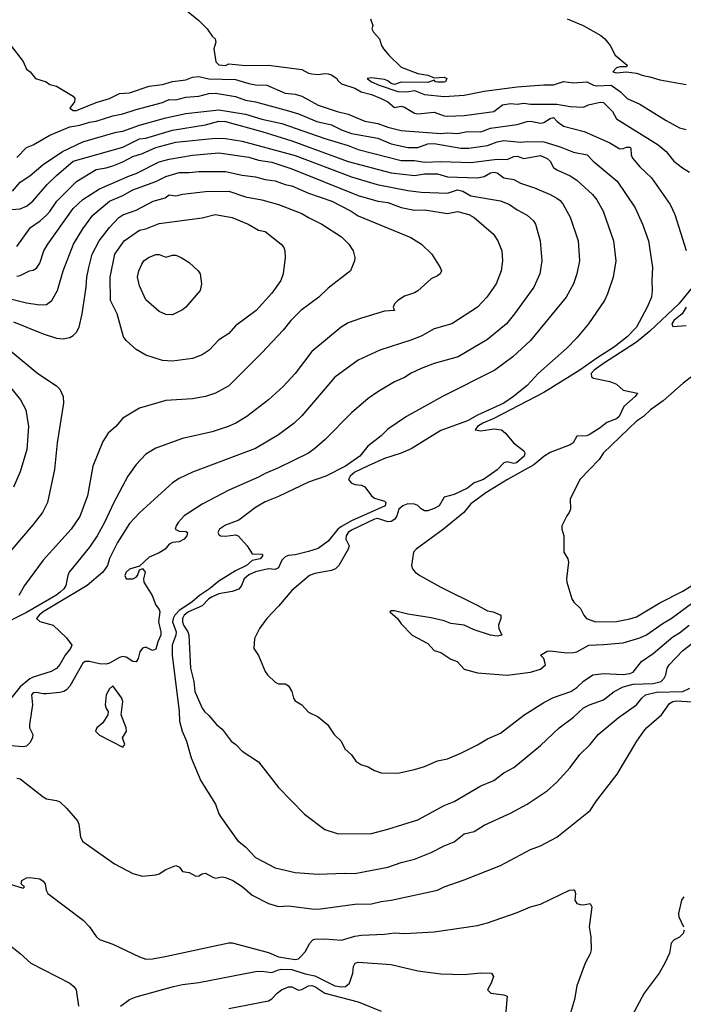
# Model space of a CAD drawing. Header units: metres. Extents: x -46681 to -43747, y -240911 to -237677.
# Tile 113 of 256: x -45652 to -45552, y -240422 to -240274. Entities that reach past the tile are written whole.
import ezdxf

# ---------------------------------------------------------------- set-up
doc = ezdxf.new("R2010")
doc.units = ezdxf.units.M
doc.layers.add('CONTOUR_INDEX', color=1, linetype='Continuous')
doc.layers.add('CONTOUR_INTER', color=3, linetype='Continuous')

msp = doc.modelspace()

# ---------------------------------------------------------------- linework, layer by layer
at = {"layer": 'CONTOUR_INDEX'}
for points, elevation in [([(-45653.5, -240277.52), (-45651.6, -240279.96), (-45651.1, -240281.11), (-45650.59, -240281.52), (-45649.77, -240282.52), (-45648.17, -240283.02), (-45647.6, -240283.41), (-45646.6, -240283.66), (-45644.1, -240285.19), (-45643.84, -240285.52), (-45643.87, -240286.02), (-45644.59, -240287.02), (-45644.1, -240287.37), (-45643.6, -240287.35), (-45640.6, -240286.12), (-45638.6, -240285.55), (-45637.1, -240284.79), (-45635.6, -240284.7), (-45632.6, -240283.66), (-45630.6, -240283.44), (-45629.1, -240282.98), (-45627.1, -240282.72), (-45626.1, -240282.3), (-45625.1, -240282.22), (-45623.6, -240282.57), (-45619.6, -240282.65), (-45617.6, -240283.3), (-45616.6, -240283.47), (-45614.85, -240283.52), (-45612.1, -240284.71), (-45610.6, -240284.91), (-45609.6, -240285.21), (-45607.1, -240286.53), (-45604.27, -240287.52), (-45602.6, -240287.89), (-45600.1, -240288.95), (-45598.1, -240289.29), (-45596.6, -240289.86), (-45594.6, -240290.35), (-45588.6, -240290.83), (-45587.6, -240290.71), (-45586.1, -240290.81), (-45584.6, -240290.51), (-45582.6, -240290.59), (-45581.1, -240290.04), (-45577.1, -240289.48), (-45575.6, -240289.01), (-45575.1, -240288.97), (-45573.6, -240289.27), (-45573.1, -240289.16), (-45572.1, -240288.55), (-45571.6, -240288.4), (-45571.08, -240289.02), (-45570.1, -240289.72), (-45567.01, -240290.52), (-45563.1, -240292.21), (-45561.6, -240293.13), (-45561.1, -240293.09), (-45560.6, -240292.89), (-45560.1, -240292.89), (-45559.97, -240293.02), (-45559.92, -240294.02), (-45559.72, -240294.52), (-45558.6, -240295.86), (-45556.85, -240297.52), (-45554.04, -240301.52), (-45553.32, -240303.02), (-45551.6, -240308.48)], 90), ([(-45652.6, -240312.37), (-45652.1, -240312.24), (-45650.69, -240311.52), (-45650.1, -240311.43), (-45649.6, -240311.12), (-45649.1, -240310.39), (-45648.49, -240308.52), (-45647.92, -240307.52), (-45644.1, -240302.14), (-45642.6, -240300.8), (-45640.1, -240299.16), (-45635.6, -240297.19), (-45634.6, -240296.86), (-45631.1, -240295.12), (-45629.6, -240294.71), (-45626.1, -240294.09), (-45622.1, -240293.76), (-45617.6, -240294.39), (-45616.1, -240294.86), (-45614.1, -240295.13), (-45611.1, -240296.16), (-45601.1, -240300.19), (-45598.1, -240301.03), (-45596.6, -240301.21), (-45594.6, -240301.97), (-45592.6, -240302.37), (-45591.1, -240302.34), (-45587.6, -240302.87), (-45586.1, -240302.6), (-45584.41, -240303.02), (-45583.61, -240303.52), (-45580.66, -240306.02), (-45580.02, -240307.02), (-45579.44, -240308.52), (-45579.32, -240310.02), (-45579.51, -240311.52), (-45580.27, -240313.52), (-45581.68, -240315.52), (-45583.1, -240317.01), (-45586.96, -240319.52), (-45589.6, -240320.31), (-45591.6, -240321.39), (-45593.12, -240322.02), (-45597.83, -240323.52), (-45601.1, -240325), (-45604.6, -240327.61), (-45609.6, -240333.43), (-45610.75, -240334.52), (-45613.1, -240336.31), (-45616.6, -240338.37), (-45626.1, -240341.93), (-45628.1, -240342.89), (-45629.1, -240343.55), (-45634.1, -240348.04), (-45635.6, -240349.69), (-45637.41, -240352.52), (-45638.6, -240354.95), (-45638.89, -240356.02), (-45639.62, -240357.02), (-45641.97, -240359.02), (-45648.6, -240363.02), (-45649.23, -240363.52), (-45649.62, -240364.02), (-45649.1, -240364.48), (-45647.1, -240365.03), (-45645.1, -240366.93), (-45644.29, -240368.02), (-45644.48, -240368.52), (-45645.31, -240369.52), (-45646.1, -240370.94), (-45646.6, -240371.57), (-45647.41, -240372.02), (-45650.1, -240372.84), (-45650.6, -240373.13), (-45652.1, -240374.33), (-45654.1, -240376.81)], 95), ([(-45550.23, -240313.52), (-45552.71, -240316.52), (-45557.1, -240320.66), (-45559.1, -240322.33), (-45564.09, -240325.52), (-45565.5, -240326.52), (-45565.93, -240327.02), (-45565.91, -240327.52), (-45565.6, -240327.76), (-45563.1, -240328.24), (-45562.1, -240328.63), (-45561.1, -240329.57), (-45558.96, -240330.02), (-45559.31, -240330.52), (-45561.01, -240332.02), (-45561.71, -240333.52), (-45562.1, -240333.86), (-45563.6, -240334.43), (-45564.6, -240335.24), (-45566.1, -240336.21), (-45566.6, -240336.42), (-45568.1, -240336.51), (-45568.66, -240337.52), (-45569.1, -240337.81), (-45572.1, -240338.95), (-45573.1, -240339.54), (-45574.6, -240340.83), (-45578.56, -240343.02), (-45581.84, -240345.02), (-45584.1, -240346.68), (-45585.16, -240348.02), (-45588.22, -240350.52), (-45592.33, -240353.52), (-45592.72, -240354.02), (-45593.04, -240356.02), (-45592.91, -240356.52), (-45592.5, -240357.02), (-45591.8, -240357.52), (-45588.6, -240359.29), (-45583.03, -240362.02), (-45581.6, -240362.86), (-45580.73, -240363.02), (-45579.59, -240363.52), (-45579.55, -240364.02), (-45579.94, -240365.02), (-45579.86, -240365.52), (-45579.44, -240366.52), (-45580.1, -240366.69), (-45581.1, -240366.5), (-45583.6, -240365.73), (-45585.1, -240364.99), (-45587.1, -240364.78), (-45588.1, -240364.35), (-45590.1, -240363.89), (-45593.6, -240363.37), (-45595.6, -240362.86), (-45596.1, -240362.84), (-45596.32, -240363.02), (-45595.16, -240364.02), (-45594.6, -240364.79), (-45592.96, -240366.52), (-45590.6, -240367.76), (-45589.6, -240368.81), (-45588.6, -240369.15), (-45587.1, -240370.14), (-45586.16, -240370.52), (-45585.1, -240371.67), (-45583.1, -240372.22), (-45578.6, -240372.54), (-45575.1, -240372.09), (-45573.6, -240371.63), (-45572.81, -240371.02), (-45573.1, -240370.03), (-45573.56, -240369.52), (-45572.6, -240368.95), (-45572.1, -240368.89), (-45569.6, -240369.21), (-45568.6, -240369.15), (-45568.1, -240369.04), (-45566.31, -240368.02), (-45564.1, -240367.95), (-45561.1, -240367.66), (-45558.6, -240366.94), (-45557.6, -240366.47), (-45555.1, -240364.72), (-45553.89, -240364.02), (-45550.6, -240361.61)], 90), ([(-45653.74, -240404.02), (-45651.6, -240404.68), (-45651.43, -240404.52), (-45651.94, -240404.02), (-45651.83, -240403.52), (-45651.1, -240403.16), (-45650.6, -240403.09), (-45649.1, -240403.29), (-45648.6, -240403.62), (-45648.33, -240404.02), (-45648.16, -240405.02), (-45647.89, -240405.52), (-45642.57, -240409.52), (-45641.62, -240410.52), (-45640.6, -240412), (-45640.1, -240412.44), (-45638.1, -240413.13), (-45634.1, -240415.08), (-45633.1, -240415.42), (-45632.1, -240415.38), (-45630.19, -240415.02), (-45620.6, -240412.96), (-45620.1, -240412.96), (-45614.6, -240414.39), (-45613.1, -240415.06), (-45610.6, -240415.47), (-45610.1, -240415.37), (-45609.72, -240415.02), (-45609.1, -240414.29), (-45608.39, -240413.02), (-45607.93, -240412.52), (-45607.6, -240412.37), (-45606.1, -240412.32), (-45603.6, -240412.53), (-45601.6, -240411.93), (-45600.6, -240411.77), (-45597.1, -240411.66), (-45595.6, -240411.43), (-45594.1, -240411.54), (-45589.6, -240411.31), (-45583.1, -240410.33), (-45581.6, -240409.94), (-45577.1, -240408.37), (-45575.1, -240407.52), (-45573.6, -240407.11), (-45569.21, -240405.02), (-45568.6, -240404.94), (-45568.45, -240405.02), (-45568.31, -240405.52), (-45568.42, -240406.52), (-45568.1, -240406.99), (-45567.6, -240407.18), (-45567.1, -240407.19), (-45566.1, -240407.03), (-45565.82, -240407.52), (-45566.22, -240410.52), (-45565.98, -240412.02), (-45565.96, -240414.02), (-45566.1, -240414.6), (-45566.85, -240416.02), (-45568.1, -240419.43), (-45568.45, -240421.52), (-45569.05, -240423.52)], 95)]:
    msp.add_lwpolyline(points, dxfattribs=dict(at, elevation=elevation))
at = {"layer": 'CONTOUR_INTER'}
for points, elevation in [([(-45627.6, -240271.76), (-45625.1, -240273.76), (-45623.87, -240275.02), (-45623.1, -240276.14), (-45622.65, -240276.52), (-45622.56, -240277.02), (-45622.85, -240278.02), (-45622.54, -240280.02), (-45622.1, -240280.48), (-45621.1, -240280.54), (-45620.6, -240280.32), (-45618.1, -240280.56), (-45614.6, -240280.5), (-45609.6, -240281.18), (-45608.6, -240281.7), (-45608.1, -240281.82), (-45607.1, -240281.9), (-45606.1, -240281.75), (-45605.6, -240281.82), (-45605.1, -240281.99), (-45604.32, -240282.52), (-45604.1, -240282.89), (-45603.6, -240283.31), (-45601.6, -240283.98), (-45600.66, -240284.52), (-45599.1, -240284.93), (-45597.6, -240285.54), (-45596.59, -240286.02), (-45595.6, -240286.88), (-45594.6, -240286.72), (-45594.1, -240286.84), (-45592.6, -240287.73), (-45592.1, -240287.87), (-45589.6, -240287.58), (-45588.1, -240288.17), (-45587.6, -240288.23), (-45585.1, -240288.09), (-45580.61, -240287.52), (-45579.31, -240286.52), (-45578.1, -240286.3), (-45577.1, -240286.37), (-45576.1, -240286.22), (-45575.1, -240286.37), (-45571.1, -240286.37), (-45569.1, -240286.76), (-45567.1, -240286.83), (-45566.34, -240286.52), (-45564.6, -240286.11), (-45564.1, -240286.16), (-45562.7, -240287.52), (-45562.1, -240288.59), (-45555.82, -240292.52), (-45554.6, -240293.52), (-45553.49, -240295.02), (-45552.18, -240296.02), (-45551.1, -240296.66)], 89), ([(-45599.25, -240273.52), (-45598.89, -240274.52), (-45599.02, -240275.02), (-45598.75, -240275.52), (-45597.89, -240276.52), (-45597.56, -240277.52), (-45597.26, -240278.02), (-45596.45, -240279.02), (-45594.6, -240280.82), (-45592.1, -240281.75), (-45590.6, -240282.02), (-45589.6, -240282.41), (-45588.1, -240282.33), (-45587.69, -240282.52), (-45587.93, -240283.02), (-45588.1, -240283.06), (-45589.1, -240283.09), (-45589.43, -240283.02), (-45589.6, -240282.79), (-45590.6, -240283.14), (-45594.6, -240283.07), (-45595.6, -240283.42), (-45596.1, -240283.27), (-45596.6, -240282.85), (-45597.1, -240282.67), (-45599.1, -240282.44), (-45599.74, -240282.52), (-45599.08, -240283.02), (-45597.92, -240283.52), (-45595.1, -240284.5), (-45593.75, -240284.52), (-45592.6, -240284.35), (-45591.1, -240284.94), (-45588.1, -240285.24), (-45585.1, -240285.03), (-45582.1, -240284.45), (-45577.1, -240283.8), (-45573.1, -240283.47), (-45571.6, -240283.48), (-45570.1, -240282.99), (-45568.6, -240283.17), (-45566.6, -240283.04), (-45565.6, -240283.53), (-45565.1, -240283.61), (-45562.92, -240283.52), (-45561.49, -240284.52), (-45560.49, -240285.52), (-45558.6, -240286.4), (-45554.6, -240288.86), (-45552.6, -240289.95), (-45551.6, -240290.21)], 88), ([(-45569.57, -240273.52), (-45567.14, -240274.52), (-45564.48, -240276.02), (-45563.86, -240276.52), (-45563.07, -240277.52), (-45562.32, -240279.02), (-45560.53, -240280.52), (-45560.6, -240280.74), (-45561.6, -240280.74), (-45562.1, -240280.89), (-45562.67, -240281.52), (-45562.1, -240281.67), (-45560.6, -240281.53), (-45559.1, -240281.7), (-45558.1, -240282.09), (-45557.1, -240282.25), (-45555.6, -240282.74), (-45551.6, -240283.45)], 87), ([(-45652.6, -240294.46), (-45651.1, -240292.93), (-45650.1, -240292.52), (-45647.6, -240291.06), (-45644.6, -240289.81), (-45643.1, -240289.57), (-45641.6, -240289.1), (-45640.6, -240288.95), (-45638.1, -240288.14), (-45636.6, -240287.85), (-45634.6, -240287.18), (-45630.6, -240286.14), (-45629.6, -240285.69), (-45628.6, -240285.74), (-45627.1, -240285.32), (-45625.1, -240285.2), (-45623.6, -240284.78), (-45622.6, -240284.72), (-45619.6, -240285.25), (-45618.1, -240285.78), (-45616.6, -240286.06), (-45611.6, -240287.39), (-45610.1, -240287.84), (-45607.3, -240289.02), (-45605.09, -240289.52), (-45603.6, -240290.29), (-45602.1, -240290.82), (-45598.1, -240291.51), (-45596.1, -240292.36), (-45593.6, -240292.94), (-45592.1, -240292.91), (-45590.6, -240292.4), (-45589.6, -240292.31), (-45585.6, -240293.02), (-45584.41, -240293.02), (-45581.6, -240292.62), (-45580.1, -240292.06), (-45579.1, -240291.87), (-45576.6, -240292.15), (-45575.6, -240292.05), (-45573.1, -240292.09), (-45570.6, -240292.84), (-45568.6, -240293.65), (-45566.55, -240294.02), (-45565.62, -240295.02), (-45562.03, -240298.02), (-45559.29, -240302.02), (-45558.19, -240304.52), (-45557.31, -240307.02), (-45556.68, -240311.02), (-45556.81, -240313.02), (-45556.72, -240314.52), (-45556.86, -240315.52), (-45557.49, -240317.02), (-45559.09, -240320.02), (-45560.52, -240321.52), (-45562.43, -240323.02), (-45565.1, -240324.7), (-45567.66, -240326.52), (-45573.1, -240329.88), (-45580.6, -240333.81), (-45582.29, -240334.52), (-45583.11, -240335.02), (-45583.44, -240335.52), (-45582.6, -240335.67), (-45580.6, -240335.37), (-45579.48, -240335.52), (-45578.86, -240336.02), (-45577.63, -240337.52), (-45576.1, -240338.71), (-45575.95, -240339.02), (-45576.06, -240339.52), (-45577.19, -240340.52), (-45577.6, -240340.6), (-45578.6, -240340.36), (-45579.1, -240340.51), (-45580.1, -240341.55), (-45582.2, -240343.02), (-45583.6, -240343.52), (-45584.6, -240344.36), (-45586.6, -240345.32), (-45588.1, -240345.69), (-45588.89, -240347.02), (-45589.6, -240347.43), (-45590.6, -240347.75), (-45591.1, -240347.76), (-45591.6, -240347.48), (-45592.1, -240346.98), (-45592.6, -240346.75), (-45593.6, -240346.71), (-45594.37, -240347.02), (-45594.93, -240347.52), (-45595.26, -240348.52), (-45595.57, -240349.02), (-45596.1, -240349.37), (-45596.6, -240349.44), (-45598.1, -240348.93), (-45598.6, -240349.02), (-45602.1, -240350.66), (-45602.61, -240351.02), (-45602.88, -240351.52), (-45602.94, -240352.02), (-45602.46, -240353.02), (-45602.59, -240353.52), (-45603.98, -240356.02), (-45604.53, -240356.52), (-45605.1, -240356.74), (-45607.6, -240357.2), (-45608.45, -240357.52), (-45611.1, -240359.77), (-45613.1, -240362.16), (-45614.87, -240364.02), (-45615.95, -240365.52), (-45616.75, -240367.02), (-45616.84, -240368.52), (-45616.1, -240369.61), (-45615.1, -240372.02), (-45614.78, -240372.52), (-45613.6, -240373.63), (-45613.1, -240373.84), (-45612.1, -240373.88), (-45611.6, -240374.18), (-45611.1, -240375.02), (-45610.85, -240376.02), (-45610.6, -240376.45), (-45609.6, -240377.04), (-45608.6, -240378.15), (-45607.1, -240378.83), (-45605.69, -240380.02), (-45604.71, -240381.52), (-45603.66, -240382.52), (-45603.1, -240383.68), (-45602.1, -240384.59), (-45601.46, -240385.52), (-45600.7, -240386.02), (-45599.6, -240386.37), (-45598.6, -240386.93), (-45597.6, -240387.29), (-45595.1, -240387.34), (-45592.6, -240386.78), (-45591.1, -240386.33), (-45589.1, -240385.5), (-45587.6, -240385.19), (-45585.6, -240384.32), (-45583.1, -240383.08), (-45581.6, -240382.16), (-45579.6, -240381.29), (-45576.1, -240378.59), (-45573.1, -240376.67), (-45571.6, -240375.93), (-45568.99, -240375.02), (-45568.1, -240374.42), (-45567.1, -240373.46), (-45565.67, -240372.52), (-45564.1, -240372.32), (-45561.1, -240372.46), (-45560.1, -240372.3), (-45559.6, -240372.1), (-45558.34, -240370.52), (-45556.6, -240369.31), (-45553.6, -240366.78), (-45552.6, -240366.17), (-45551.13, -240365.02)], 91), ([(-45653.25, -240299.52), (-45652.1, -240298.16), (-45650.6, -240297.23), (-45648.6, -240295.5), (-45645.71, -240293.52), (-45642.6, -240292.08), (-45637.6, -240290.61), (-45636.6, -240290.47), (-45634.1, -240289.56), (-45630.1, -240288.48), (-45627.1, -240287.8), (-45622.1, -240287.27), (-45618.1, -240287.92), (-45615.6, -240288.66), (-45612.6, -240289.32), (-45606.1, -240291.59), (-45602.6, -240292.63), (-45601.1, -240293.25), (-45594.6, -240294.87), (-45592.6, -240294.91), (-45591.1, -240295.13), (-45588.6, -240295.03), (-45584.1, -240295.2), (-45580.1, -240294.68), (-45578.6, -240294.73), (-45577.6, -240294.31), (-45577.1, -240294.26), (-45576.1, -240294.58), (-45573.6, -240294.15), (-45572.6, -240294.57), (-45572.12, -240295.02), (-45571.6, -240295.94), (-45571.1, -240296.32), (-45569.1, -240297.22), (-45568.1, -240297.86), (-45565.73, -240300.02), (-45565.1, -240300.84), (-45564.13, -240302.52), (-45562.58, -240307.02), (-45562.23, -240310.02), (-45562.64, -240312.52), (-45563.47, -240315.02), (-45563.93, -240316.02), (-45566.35, -240319.52), (-45568.1, -240321.63), (-45569.6, -240323.21), (-45573.91, -240327.02), (-45575.6, -240328.85), (-45577.65, -240330.52), (-45579.12, -240331.52), (-45583.1, -240333.3), (-45584.6, -240334.19), (-45588.6, -240335.64), (-45593.1, -240338.4), (-45594.6, -240339.05), (-45597.1, -240339.87), (-45599.6, -240340.97), (-45601.6, -240341.91), (-45602.3, -240342.52), (-45602.53, -240343.02), (-45602.15, -240343.52), (-45601.6, -240343.81), (-45600.6, -240343.91), (-45600.1, -240344.15), (-45599.08, -240345.52), (-45598.6, -240345.87), (-45597.1, -240346.28), (-45596.9, -240346.52), (-45597, -240347.02), (-45602.1, -240349.28), (-45603.6, -240350.13), (-45604.16, -240350.52), (-45605.6, -240352.35), (-45607.1, -240353.43), (-45608.6, -240353.92), (-45610.6, -240354.39), (-45611.6, -240354.48), (-45612.1, -240354.7), (-45612.6, -240355.22), (-45613.1, -240356.34), (-45613.6, -240356.6), (-45614.6, -240356.52), (-45616.6, -240356.95), (-45617.6, -240357.4), (-45618.31, -240358.02), (-45618.7, -240359.02), (-45619.1, -240359.6), (-45620.1, -240359.94), (-45622.1, -240360.29), (-45623.1, -240360.75), (-45623.6, -240361.04), (-45624.6, -240362.1), (-45626.7, -240363.02), (-45627.32, -240363.52), (-45627.61, -240364.02), (-45627.61, -240364.52), (-45627.43, -240365.02), (-45626.78, -240366.02), (-45626.62, -240366.52), (-45626.39, -240371.52), (-45625.89, -240373.52), (-45625.72, -240375.02), (-45624.61, -240377.52), (-45624.25, -240378.02), (-45623.6, -240378.64), (-45622.47, -240380.02), (-45621.6, -240380.72), (-45620.24, -240382.52), (-45619.56, -240383.02), (-45618.6, -240384.03), (-45616.1, -240385.66), (-45613.1, -240389.53), (-45609.19, -240393.52), (-45606.1, -240395.87), (-45604.1, -240396.49), (-45599.1, -240396.44), (-45596.6, -240395.8), (-45592.1, -240394.37), (-45588.1, -240392.23), (-45586.6, -240391.6), (-45582.6, -240389.28), (-45580.6, -240388.47), (-45579.1, -240387.29), (-45577.6, -240386.5), (-45573.6, -240383.19), (-45570.79, -240380.52), (-45568.6, -240378.9), (-45567.1, -240377.51), (-45566.18, -240377.02), (-45564.1, -240376.28), (-45562.46, -240375.02), (-45561.1, -240374.32), (-45559.6, -240373.92), (-45556.6, -240373.8), (-45555.39, -240373.52), (-45554.91, -240373.02), (-45554.66, -240372.52), (-45554.46, -240371.52), (-45554.15, -240371.02), (-45552.1, -240368.85), (-45550.6, -240367.68)], 92), ([(-45654.1, -240302.33), (-45652.1, -240302.21), (-45651.1, -240301.8), (-45650.17, -240301.02), (-45647.99, -240298.52), (-45646.6, -240297.14), (-45644.1, -240295.02), (-45636.6, -240292.88), (-45634.1, -240291.63), (-45633.1, -240291.51), (-45629.1, -240290.3), (-45624.1, -240289.5), (-45622.1, -240288.97), (-45621.1, -240289.03), (-45615.6, -240290.53), (-45611.1, -240291.94), (-45602.6, -240295.03), (-45596.1, -240296.77), (-45592.6, -240297.17), (-45591.1, -240296.93), (-45589.1, -240296.91), (-45587.6, -240297.35), (-45583.1, -240297.52), (-45582.1, -240297.32), (-45581.1, -240296.75), (-45580.6, -240296.64), (-45580.1, -240296.76), (-45579.1, -240297.5), (-45577.6, -240297.75), (-45576.6, -240298.31), (-45574.47, -240299.02), (-45572.13, -240300.02), (-45571.1, -240300.56), (-45570.6, -240300.94), (-45570.17, -240301.52), (-45569.1, -240303.44), (-45567.89, -240307.02), (-45567.7, -240310.02), (-45568.08, -240312.02), (-45568.6, -240313.52), (-45569.71, -240315.52), (-45575.1, -240322.08), (-45577.74, -240324.52), (-45580.48, -240326.52), (-45588.38, -240330.52), (-45593.82, -240333.52), (-45596.6, -240335.46), (-45597.6, -240336.44), (-45599.61, -240338.02), (-45600.86, -240339.52), (-45602.99, -240341.02), (-45605.97, -240342.52), (-45608.6, -240343.44), (-45613.1, -240345.62), (-45615.1, -240346.4), (-45616.6, -240347.28), (-45619.1, -240349.17), (-45621.1, -240349.91), (-45622, -240350.52), (-45622.27, -240351.02), (-45622.1, -240351.35), (-45621.85, -240351.52), (-45621.1, -240351.6), (-45619.6, -240351.38), (-45619.17, -240351.52), (-45617.82, -240353.02), (-45617.1, -240354.27), (-45615.6, -240354.32), (-45615.45, -240354.52), (-45615.86, -240355.02), (-45617.1, -240355.26), (-45617.94, -240356.02), (-45619.6, -240356.8), (-45622.1, -240358.36), (-45623.49, -240359.52), (-45625.03, -240360.52), (-45626.18, -240361.52), (-45628.1, -240362.82), (-45628.74, -240363.52), (-45629, -240364.02), (-45629.09, -240364.52), (-45628.55, -240366.02), (-45628.59, -240366.52), (-45629.13, -240368.02), (-45629.14, -240369.52), (-45628.11, -240378.02), (-45628.04, -240379.52), (-45627.62, -240381.02), (-45626.96, -240382.52), (-45626.29, -240385.02), (-45624.8, -240388.52), (-45622.62, -240392.02), (-45622.1, -240393.46), (-45621.76, -240394.02), (-45619.27, -240397.52), (-45618.1, -240398.48), (-45616.6, -240400.07), (-45613.6, -240401.61), (-45610.6, -240402.34), (-45607.1, -240402.61), (-45603.1, -240402.41), (-45601.6, -240402.47), (-45596.6, -240401.54), (-45594.6, -240400.81), (-45592.6, -240400.34), (-45590.1, -240399.32), (-45588.1, -240398.29), (-45586.6, -240397.71), (-45585.1, -240396.52), (-45583.6, -240396.13), (-45582.1, -240395.21), (-45578.1, -240393.36), (-45575.6, -240392.01), (-45572.58, -240390.02), (-45571.1, -240388.69), (-45569.1, -240386.47), (-45567.66, -240384.52), (-45566.1, -240383.01), (-45564.9, -240381.52), (-45561.87, -240379.02), (-45559.1, -240377.02), (-45558.32, -240376.02), (-45557.75, -240375.52), (-45556.1, -240375.12), (-45552.1, -240375.03), (-45551.03, -240374.52)], 93), ([(-45652.6, -240307.88), (-45650.5, -240305.02), (-45649.05, -240304.02), (-45648.1, -240303.12), (-45647.6, -240302.59), (-45646.53, -240301.02), (-45643.6, -240298.07), (-45640.6, -240296.25), (-45639.1, -240296.02), (-45638.1, -240295.72), (-45636.6, -240295.1), (-45635.1, -240294.3), (-45633.6, -240293.85), (-45631.6, -240292.95), (-45628.6, -240292.14), (-45622.6, -240291.52), (-45621.1, -240291.56), (-45618.6, -240292), (-45610.6, -240294.15), (-45602.1, -240297.34), (-45598.2, -240298.52), (-45593.6, -240299.43), (-45591.6, -240299.69), (-45587.6, -240299.82), (-45586.1, -240299.32), (-45585.31, -240299.52), (-45584.1, -240300.23), (-45579.6, -240300.97), (-45578.27, -240301.52), (-45577.1, -240302.36), (-45575.6, -240303.12), (-45574.64, -240304.02), (-45574.35, -240304.52), (-45573.64, -240307.02), (-45573.37, -240310.02), (-45573.67, -240312.02), (-45574.59, -240314.02), (-45577.48, -240318.02), (-45578.73, -240319.52), (-45581.6, -240321.93), (-45586.02, -240324.52), (-45589.61, -240325.52), (-45591.6, -240326.27), (-45593.1, -240326.99), (-45594.1, -240327.65), (-45595.6, -240328.28), (-45598.1, -240329.8), (-45599.6, -240330.83), (-45602.1, -240332.96), (-45606.05, -240337.02), (-45607.6, -240338.36), (-45608.6, -240339.04), (-45613.1, -240341.29), (-45615.1, -240342.12), (-45616.1, -240342.7), (-45620.6, -240344.63), (-45624.6, -240346.74), (-45627.33, -240348.52), (-45628.24, -240349.52), (-45628.55, -240350.02), (-45628.68, -240350.52), (-45628.1, -240350.82), (-45627.1, -240350.86), (-45626.81, -240351.02), (-45626.91, -240351.52), (-45627.35, -240352.02), (-45628.1, -240352.42), (-45629.1, -240352.52), (-45629.6, -240352.8), (-45630.21, -240353.52), (-45631.1, -240354.1), (-45632.6, -240354.76), (-45634.1, -240356.11), (-45635.6, -240356.58), (-45636.09, -240357.02), (-45636.3, -240357.52), (-45636.1, -240358.04), (-45635.1, -240358), (-45634.6, -240357.78), (-45634.38, -240357.52), (-45634.1, -240356.66), (-45633.6, -240356.48), (-45633.2, -240357.02), (-45633.47, -240358.02), (-45633.43, -240358.52), (-45632.18, -240360.52), (-45631.6, -240361.98), (-45631.1, -240362.66), (-45631.01, -240363.02), (-45631.22, -240364.52), (-45630.84, -240366.02), (-45630.88, -240366.52), (-45631.33, -240367.52), (-45631.6, -240368.61), (-45632.1, -240368.84), (-45633.1, -240368.32), (-45633.6, -240368.46), (-45634.03, -240369.02), (-45634.29, -240370.02), (-45634.6, -240370.53), (-45635.1, -240370.48), (-45636.1, -240369.85), (-45636.6, -240369.75), (-45637.1, -240369.88), (-45638.6, -240370.76), (-45639.1, -240370.89), (-45640.1, -240370.87), (-45641.6, -240370.51), (-45642.27, -240370.52), (-45642.6, -240370.76), (-45644.6, -240374.2), (-45645.1, -240374.78), (-45645.47, -240375.02), (-45646.1, -240375.19), (-45648.1, -240375.38), (-45648.6, -240375.39), (-45649.6, -240375.18), (-45650.1, -240375.23), (-45650.35, -240375.52), (-45650.23, -240377.02), (-45650.68, -240380.02), (-45650.66, -240380.52), (-45650.16, -240381.52), (-45650.22, -240382.02), (-45650.6, -240382.77), (-45651.1, -240383.27), (-45651.6, -240383.38), (-45654.1, -240383.17)], 94), ([(-45655.6, -240315.25), (-45651.1, -240316.37), (-45649.1, -240316.68), (-45648.1, -240316.6), (-45647.31, -240316.02), (-45646.46, -240314.52), (-45645.58, -240311.52), (-45644.02, -240307.52), (-45642.6, -240305.21), (-45641.1, -240303.16), (-45638.6, -240301.03), (-45636.6, -240300.2), (-45635.1, -240299.34), (-45631.6, -240298.08), (-45630.1, -240297.31), (-45628.1, -240296.73), (-45626.6, -240296.72), (-45625.1, -240296.54), (-45621.1, -240296.53), (-45618.6, -240297.11), (-45616.6, -240297.35), (-45615.1, -240297.77), (-45613.6, -240297.94), (-45612.1, -240298.5), (-45611.1, -240298.74), (-45608.6, -240299.81), (-45605.04, -240301.02), (-45602.16, -240302.52), (-45601.1, -240303.23), (-45593.14, -240306.52), (-45591.54, -240307.52), (-45589.98, -240309.02), (-45588.71, -240311.02), (-45588.54, -240311.52), (-45588.7, -240312.02), (-45589.1, -240312.32), (-45590.1, -240312.74), (-45592.1, -240314.56), (-45592.6, -240314.85), (-45594.1, -240315.35), (-45595.1, -240316.01), (-45595.61, -240316.52), (-45595.83, -240317.02), (-45595.6, -240317.53), (-45597.1, -240317.63), (-45600.6, -240318.67), (-45602.6, -240319.4), (-45603.63, -240320.02), (-45608.1, -240323.72), (-45610.6, -240327.03), (-45612.39, -240329.02), (-45614.6, -240331.02), (-45617.89, -240333.52), (-45619.56, -240334.52), (-45620.7, -240335.02), (-45623.1, -240335.84), (-45627.6, -240336.85), (-45631.6, -240338.3), (-45633.1, -240339.2), (-45634.6, -240340.79), (-45635.81, -240342.52), (-45637.94, -240346.52), (-45639.34, -240349.52), (-45640.48, -240351.52), (-45641.6, -240353.25), (-45644.66, -240357.02), (-45644.88, -240357.52), (-45645.19, -240359.02), (-45645.5, -240359.52), (-45646.04, -240360.02), (-45646.69, -240360.52), (-45651.1, -240363.09), (-45657.1, -240366.06)], 96), ([(-45653.1, -240319.25), (-45648.6, -240321.07), (-45646.6, -240321.68), (-45645.6, -240321.81), (-45644.6, -240321.62), (-45644.1, -240321.32), (-45643.6, -240320.81), (-45643.19, -240320.02), (-45642.74, -240318.02), (-45642.1, -240314.02), (-45642.01, -240312.52), (-45641.7, -240311.02), (-45641.21, -240309.02), (-45640.16, -240307.02), (-45638.62, -240305.02), (-45637.17, -240303.52), (-45636.6, -240303.11), (-45634.6, -240302.38), (-45632.01, -240301.02), (-45630.22, -240300.52), (-45629.6, -240300.1), (-45628.6, -240300.21), (-45627.6, -240299.99), (-45624.1, -240299.59), (-45620.6, -240299.52), (-45618.1, -240300.39), (-45615.6, -240300.85), (-45613.1, -240301.51), (-45609.6, -240302.87), (-45608.6, -240303.52), (-45606.59, -240304.52), (-45603.6, -240306.4), (-45602.5, -240307.52), (-45601.84, -240308.52), (-45601.59, -240309.52), (-45601.65, -240310.02), (-45602.24, -240311.52), (-45605.6, -240314.16), (-45607.01, -240315.52), (-45609.76, -240317.52), (-45611.24, -240319.02), (-45612.41, -240320.52), (-45615.6, -240323.91), (-45620.6, -240328.88), (-45622.6, -240330.02), (-45624.1, -240330.53), (-45626.1, -240330.87), (-45630.1, -240331.09), (-45634.1, -240332.25), (-45636.6, -240333.76), (-45637.67, -240335.02), (-45638.78, -240336.02), (-45639.6, -240337.28), (-45641.13, -240341.02), (-45641.93, -240345.52), (-45643.1, -240348.6), (-45644.4, -240350.52), (-45648.6, -240355.18), (-45651.43, -240359.02), (-45652.28, -240360.52)], 97), ([(-45622.64, -240303.02), (-45620.1, -240303.52), (-45617.7, -240304.52), (-45616.1, -240305.39), (-45615.1, -240305.63), (-45612.71, -240307.52), (-45612.3, -240308.02), (-45612.13, -240308.52), (-45612.09, -240309.52), (-45612.39, -240312.02), (-45612.75, -240313.02), (-45614.1, -240314.89), (-45616.47, -240317.52), (-45619.6, -240319.83), (-45620.6, -240321.01), (-45622.17, -240322.02), (-45623.58, -240323.52), (-45624.6, -240324.23), (-45626.1, -240324.78), (-45629.1, -240325.18), (-45630.6, -240325.09), (-45633.1, -240324.27), (-45634.6, -240323.39), (-45636.1, -240322.06), (-45636.47, -240321.52), (-45637.45, -240318.02), (-45638.43, -240316.02), (-45638.49, -240312.52), (-45637.81, -240309.02), (-45636.37, -240307.02), (-45634.1, -240305.41), (-45633.1, -240305.21), (-45631.1, -240304.39), (-45624.6, -240303.56), (-45622.64, -240303.02)], 98), ([(-45632.74, -240309.52), (-45631.6, -240309.07), (-45631.1, -240309.1), (-45630.1, -240309.48), (-45629.1, -240309.19), (-45628.6, -240309.2), (-45627.77, -240309.52), (-45626.6, -240310.29), (-45625.2, -240311.52), (-45624.93, -240312.02), (-45624.7, -240313.52), (-45624.92, -240314.52), (-45627.07, -240317.02), (-45627.6, -240317.45), (-45629.1, -240318.16), (-45630.1, -240318.15), (-45631.1, -240317.67), (-45633.1, -240315.93), (-45634.1, -240313.81), (-45634.39, -240312.52), (-45634.2, -240311.52), (-45633.72, -240310.52), (-45633.43, -240310.02), (-45632.74, -240309.52)], 99), ([(-45551.61, -240317.02), (-45552.2, -240318.02), (-45553.47, -240319.02), (-45553.77, -240319.52), (-45553.6, -240319.95), (-45551.6, -240319.77)], 89), ([(-45653.6, -240323.59), (-45649.43, -240327.02), (-45646.6, -240328.88), (-45646.1, -240329.38), (-45645.58, -240330.52), (-45645.53, -240331.52), (-45646.51, -240337.52), (-45646.92, -240341.52), (-45647.93, -240346.52), (-45648.7, -240348.02), (-45650.1, -240349.83), (-45656.32, -240357.02)], 98), ([(-45654.6, -240327.86), (-45652.02, -240331.02), (-45651.24, -240332.52), (-45650.8, -240335.02), (-45651.07, -240338.52), (-45652.1, -240341.88), (-45653.1, -240344.21)], 99), ([(-45550.6, -240327.38), (-45552.06, -240328.52), (-45555.1, -240331.16), (-45557.01, -240332.52), (-45558.02, -240333.52), (-45559.1, -240334.21), (-45564.1, -240339.02), (-45564.73, -240340.02), (-45567.64, -240343.02), (-45569.11, -240346.02), (-45569.06, -240347.52), (-45569.24, -240348.02), (-45569.62, -240348.52), (-45570.36, -240350.02), (-45570.38, -240350.52), (-45570.07, -240351.52), (-45570.05, -240354.02), (-45569.47, -240355.02), (-45569.34, -240355.52), (-45569.67, -240358.02), (-45569.62, -240358.52), (-45568.86, -240361.02), (-45568.54, -240361.52), (-45567.57, -240362.52), (-45567.05, -240363.52), (-45566.62, -240364.02), (-45565.26, -240364.52), (-45562.1, -240364.45), (-45560.1, -240364.05), (-45559.1, -240363.73), (-45555.6, -240361.66), (-45552.1, -240359.88), (-45550.6, -240358.95)], 89), ([(-45638.1, -240374.18), (-45638.6, -240374.63), (-45639.11, -240375.52), (-45639.24, -240377.02), (-45639.1, -240377.61), (-45638.78, -240378.02), (-45638.85, -240378.52), (-45639.6, -240379.74), (-45640.51, -240380.52), (-45640.71, -240381.02), (-45640.1, -240381.59), (-45636.6, -240383.42), (-45636.27, -240383.02), (-45636.62, -240382.02), (-45636.06, -240381.02), (-45636.09, -240380.52), (-45636.82, -240378.52), (-45636.6, -240376.51), (-45636.75, -240376.02), (-45638.1, -240374.18)], 93), ([(-45652.6, -240388.08), (-45652.1, -240388.2), (-45648.6, -240390.93), (-45648.1, -240391.21), (-45646.6, -240391.47), (-45646.1, -240391.69), (-45645.1, -240392.64), (-45643.44, -240394.52), (-45643.21, -240395.02), (-45642.97, -240397.02), (-45642.6, -240397.64), (-45637.86, -240401.02), (-45635.1, -240402.47), (-45633.6, -240402.89), (-45631.6, -240402.71), (-45631.1, -240402.56), (-45630.1, -240401.88), (-45628.6, -240401.26), (-45628.02, -240401.52), (-45627.6, -240402.17), (-45626.6, -240402.33), (-45625.6, -240402.87), (-45625.1, -240402.84), (-45624.6, -240402.52), (-45624.1, -240402.41), (-45623.1, -240403.01), (-45622.6, -240403.18), (-45621.6, -240403.01), (-45621.1, -240403.07), (-45619.98, -240403.52), (-45618.6, -240404.44), (-45617.1, -240405.77), (-45614.6, -240407.03), (-45613.1, -240407.45), (-45611.6, -240407.34), (-45608.1, -240407.84), (-45607.1, -240407.87), (-45601.6, -240407.1), (-45599.1, -240407.05), (-45597.6, -240406.69), (-45596.1, -240406.51), (-45589.1, -240404.98), (-45588.1, -240404.48), (-45585.1, -240403.45), (-45579.6, -240401.26), (-45575.1, -240398.84), (-45573.6, -240398.3), (-45571.12, -240397.02), (-45566.1, -240392.99), (-45565.11, -240391.52), (-45562, -240387.52), (-45559.03, -240382.52), (-45557.98, -240381.02), (-45557.57, -240380.52), (-45555.34, -240378.52), (-45554.1, -240376.84), (-45553.63, -240376.52), (-45553.1, -240376.44), (-45550.6, -240376.6)], 94), ([(-45551.95, -240406.02), (-45552.29, -240406.52), (-45552.77, -240408.52), (-45552.72, -240409.02), (-45552, -240410.52)], 94), ([(-45551.92, -240411.02), (-45552.07, -240411.52), (-45552.6, -240412.09), (-45553.4, -240412.52), (-45553.86, -240413.02), (-45554.13, -240414.52), (-45554.82, -240416.02), (-45555.7, -240417.52), (-45557.94, -240420.52), (-45559.82, -240424.02)], 94), ([(-45654.1, -240412.95), (-45652.1, -240414.54), (-45650.48, -240416.02), (-45644.59, -240419.02), (-45643.97, -240419.52), (-45643.65, -240420.02), (-45643.3, -240422.52)], 96), ([(-45636.96, -240422.52), (-45635.57, -240421.52), (-45634.6, -240421.11), (-45628.96, -240419.52), (-45627.6, -240419.23), (-45625.1, -240418.92), (-45616.6, -240417.25), (-45615.6, -240417.22), (-45614.1, -240417.4), (-45613.1, -240417), (-45612.6, -240416.93), (-45611.1, -240416.99), (-45609.1, -240417.64), (-45607.6, -240417.91), (-45604.6, -240419.42), (-45603.6, -240419.57), (-45603.02, -240419.52), (-45602.42, -240419.02), (-45601.87, -240417.52), (-45601.81, -240416.52), (-45601.52, -240416.02), (-45601.1, -240415.88), (-45596.1, -240416.23), (-45592.1, -240417.15), (-45588.6, -240417.62), (-45585.1, -240417.72), (-45582.6, -240417.47), (-45580.96, -240417.52), (-45580.68, -240418.02), (-45581.02, -240419.02), (-45581.56, -240420.02), (-45581.08, -240420.52), (-45579.1, -240420.77), (-45578.61, -240421.02), (-45579.01, -240425.52)], 96), ([(-45620.6, -240422.88), (-45614.6, -240421.7), (-45614.1, -240421.42), (-45613.29, -240420.52), (-45612.66, -240420.02), (-45611.6, -240419.58), (-45611.1, -240419.59), (-45610.1, -240420.08), (-45609.6, -240419.98), (-45608.6, -240419.42), (-45608.1, -240419.37), (-45607.6, -240419.53), (-45606.1, -240420.55), (-45601.1, -240421.84), (-45597.6, -240423.28)], 97)]:
    msp.add_lwpolyline(points, dxfattribs=dict(at, elevation=elevation))

doc.saveas('drawing.dxf')
